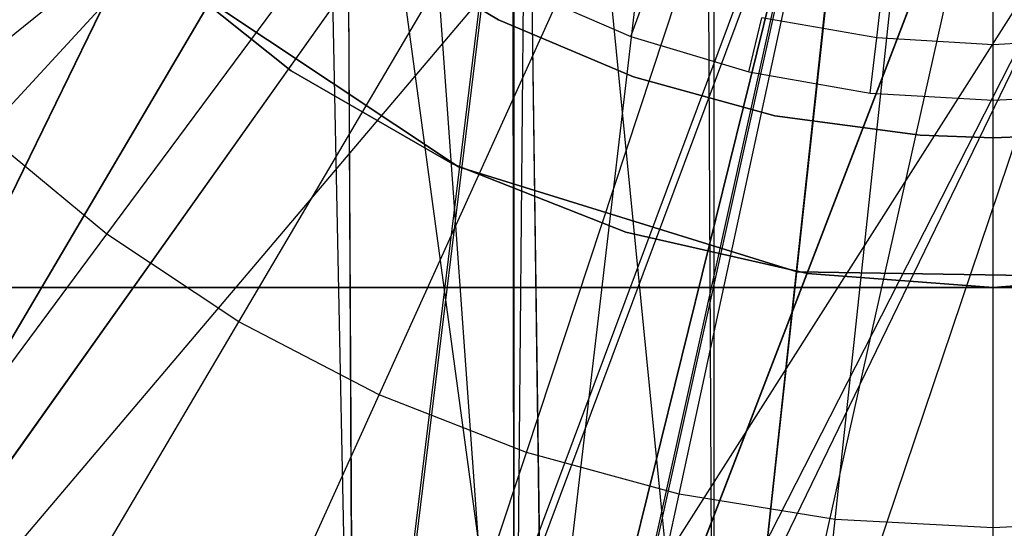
# Model space of a CAD drawing. Extents: x 0.1 to 16.1, y -7 to 7.
# Tile 22 of 68: x 7.7 to 8.1, y -0.6 to -0.4. Entities that reach past the tile are written whole.
import ezdxf

# ---------------------------------------------------------------- set-up
doc = ezdxf.new("R2010")
doc.units = 0
doc.header["$LTSCALE"] = 2.54
doc.layers.get('0').update_dxf_attribs({"color": 13, "linetype": 'CONTINUOUS'})

# ---------------------------------------------------------------- blocks, each defined once
blk = doc.blocks.new('DROPS_WOOD_E_PM_STL')
at = {"color": 0}
for p, q in [((7.82359, -0.79636, 29.37022), (7.80971, -0.12653, 29.37102)), ((7.82359, -0.79636, 29.37022), (7.80971, -0.12653, 29.37102)), ((7.80971, -0.13271, 41.35731), (7.90054, -0.80255, 41.36208)), ((7.80971, -0.13271, 41.35731), (7.90054, -0.80255, 41.36208)), ((7.82359, -0.79636, 29.37022), (7.8203, -0.14656, 29.37066)), ((7.82359, -0.79636, 29.37022), (7.8203, -0.14656, 29.37066)), ((7.82359, -0.80461, 45.362), (7.8203, -0.1548, 45.36223)), ((7.82359, -0.80461, 45.362), (7.8203, -0.1548, 45.36223)), ((7.83047, -0.16654, 33.88582), (7.5214, -0.8, 33.92177)), ((7.83047, -0.16654, 33.88582), (7.5214, -0.8, 33.92177)), ((7.83061, -0.16674, 40.86801), (7.5214, -0.8, 40.83204)), ((7.83061, -0.16674, 40.86801), (7.5214, -0.8, 40.83204)), ((7.84332, -0.18435, 16.34678), (7.88769, -0.8, 16.3452)), ((7.84332, -0.18435, 16.34678), (7.88769, -0.8, 16.3452)), ((7.86787, -0.21213, 33.88334), (7.5214, -0.8, 33.92177)), ((7.86787, -0.21213, 33.88334), (7.5214, -0.8, 33.92177)), ((7.5214, -0.8, 40.83204), (7.86787, -0.21213, 40.87047)), ((7.5214, -0.8, 40.83204), (7.86787, -0.21213, 40.87047)), ((7.67551, -0.43816, 2.22278), (7.87715, -0.21974, 2.19005)), ((7.67551, -0.43816, 2.22278), (7.87715, -0.21974, 2.19005)), ((7.89295, -0.23298, 33.37078), (7.18992, -0.79848, 33.4664)), ((7.89295, -0.23298, 33.37078), (7.18992, -0.79848, 33.4664)), ((7.89295, -0.23091, 29.36859), (7.82359, -0.79636, 29.37022)), ((7.89295, -0.23091, 29.36859), (7.82359, -0.79636, 29.37022)), ((7.88713, -0.22978, 16.34521), (7.88769, -0.8, 16.3452)), ((7.88713, -0.22978, 16.34521), (7.88769, -0.8, 16.3452)), ((7.88769, -0.23025, 28.33903), (7.88769, -0.8, 28.33903)), ((7.88769, -0.23025, 28.33903), (7.88769, -0.8, 28.33903)), ((7.90054, -0.79843, 33.37014), (7.89295, -0.23298, 33.37078)), ((7.90054, -0.79843, 33.37014), (7.89295, -0.23298, 33.37078)), ((7.88769, -0.8, 16.3452), (7.89295, -0.23455, 16.34503)), ((7.88769, -0.8, 16.3452), (7.89295, -0.23455, 16.34503)), ((7.72437, -0.47867, 2.22278), (7.90165, -0.24006, 2.19005)), ((7.72437, -0.47867, 2.22278), (7.90165, -0.24006, 2.19005)), ((7.82359, -0.80461, 45.362), (7.89295, -0.23916, 45.36421)), ((7.82359, -0.80461, 45.362), (7.89295, -0.23916, 45.36421)), ((7.89295, -0.2371, 41.36202), (7.90054, -0.80255, 41.36208)), ((7.89295, -0.2371, 41.36202), (7.90054, -0.80255, 41.36208)), ((7.91324, -0.24938, 33.88088), (7.5214, -0.8, 33.92177)), ((7.91324, -0.24938, 33.88088), (7.5214, -0.8, 33.92177)), ((7.91325, -0.24939, 40.87293), (7.5214, -0.8, 40.83204)), ((7.91325, -0.24939, 40.87293), (7.5214, -0.8, 40.83204)), ((7.91324, -0.24938, 33.88088), (7.96782, -0.8, 33.8787)), ((7.91324, -0.24938, 33.88088), (7.96782, -0.8, 33.8787)), ((7.77727, -0.51376, 2.22278), (7.92818, -0.25765, 2.19005)), ((7.77727, -0.51376, 2.22278), (7.92818, -0.25765, 2.19005)), ((7.83359, -0.54303, 2.22278), (7.95643, -0.27233, 2.19005)), ((7.83359, -0.54303, 2.22278), (7.95643, -0.27233, 2.19005)), ((7.94984, -0.27029, 28.3407), (7.88769, -0.8, 28.33903)), ((7.94984, -0.27029, 28.3407), (7.88769, -0.8, 28.33903)), ((7.94993, -0.27034, 16.34352), (7.88769, -0.8, 16.3452)), ((7.94993, -0.27034, 16.34352), (7.88769, -0.8, 16.3452)), ((7.96519, -0.27716, 40.87502), (7.5214, -0.8, 40.83204)), ((7.96519, -0.27716, 40.87502), (7.5214, -0.8, 40.83204)), ((7.96519, -0.27716, 40.87502), (7.96782, -0.8, 40.87511)), ((7.96519, -0.27716, 40.87502), (7.96782, -0.8, 40.87511)), ((7.96782, -0.27824, 33.8787), (7.96782, -0.8, 33.8787)), ((7.96782, -0.27824, 33.8787), (7.96782, -0.8, 33.8787)), ((7.89271, -0.56615, 2.22278), (7.98607, -0.28392, 2.19005)), ((7.89271, -0.56615, 2.22278), (7.98607, -0.28392, 2.19005)), ((8.01324, -0.28884, 29.36665), (7.82359, -0.79636, 29.37022)), ((8.01324, -0.28884, 29.36665), (7.82359, -0.79636, 29.37022)), ((8.14676, -0.2909, 33.36693), (7.90054, -0.79843, 33.37014)), ((8.14676, -0.2909, 33.36693), (7.90054, -0.79843, 33.37014)), ((8.01324, -0.2909, 33.36693), (7.90054, -0.79843, 33.37014)), ((8.01324, -0.2909, 33.36693), (7.90054, -0.79843, 33.37014)), ((8.01324, -0.29248, 16.34249), (7.88769, -0.8, 16.3452)), ((8.01324, -0.29248, 16.34249), (7.88769, -0.8, 16.3452)), ((7.88769, -0.8, 28.33903), (8.01324, -0.29248, 28.34174)), ((8.14676, -0.29248, 28.34174), (7.88769, -0.8, 28.33903)), ((8.14676, -0.29248, 28.34174), (7.88769, -0.8, 28.33903)), ((7.88769, -0.8, 28.33903), (8.01324, -0.29248, 28.34174)), ((7.90054, -0.80255, 41.36208), (8.01324, -0.29503, 41.36581)), ((7.90054, -0.80255, 41.36208), (8.01324, -0.29503, 41.36581)), ((7.95395, -0.58285, 2.22278), (8.01678, -0.2923, 2.19005)), ((7.95395, -0.58285, 2.22278), (8.01678, -0.2923, 2.19005)), ((8.13844, -0.29425, 40.87642), (7.96782, -0.8, 40.87511)), ((8.13844, -0.29425, 40.87642), (7.96782, -0.8, 40.87511)), ((7.96782, -0.8, 40.87511), (8.02269, -0.29447, 40.87644)), ((7.96782, -0.8, 40.87511), (8.02269, -0.29447, 40.87644)), ((7.96782, -0.8, 33.8787), (8.02296, -0.29453, 33.87737)), ((7.96782, -0.8, 33.8787), (8.02296, -0.29453, 33.87737)), ((8.14676, -0.29709, 45.36609), (7.82359, -0.80461, 45.362)), ((8.14676, -0.29709, 45.36609), (7.82359, -0.80461, 45.362)), ((8.01324, -0.29709, 45.36609), (7.82359, -0.80461, 45.362)), ((8.01324, -0.29709, 45.36609), (7.82359, -0.80461, 45.362)), ((8.0799, -0.3, 16.34211), (7.88769, -0.8, 16.3452)), ((8.0799, -0.3, 16.34211), (7.88769, -0.8, 16.3452)), ((8.0801, -0.3, 28.34211), (7.88769, -0.8, 28.33903)), ((8.0801, -0.3, 28.34211), (7.88769, -0.8, 28.33903)), ((8.08, -0.3, 33.87691), (7.96782, -0.8, 33.8787)), ((8.08, -0.3, 33.87691), (7.96782, -0.8, 33.8787)), ((8.08, -0.3, 40.87691), (7.96782, -0.8, 40.87511)), ((8.08, -0.3, 40.87691), (7.96782, -0.8, 40.87511)), ((8.01661, -0.59294, 2.22278), (8.04821, -0.29736, 2.19005)), ((8.01661, -0.59294, 2.22278), (8.04821, -0.29736, 2.19005)), ((8.08, -0.59632, 2.22278), (8.08, -0.29906, 2.19005)), ((8.08, -0.59632, 2.22278), (8.08, -0.29906, 2.19005)), ((7.83098, -0.36275, 41.3819), (7.88156, -0.39271, 41.3819)), ((7.88156, -0.39271, 40.8819), (7.83098, -0.36275, 40.8819)), ((7.83098, -0.36275, 41.3819), (7.88156, -0.39271, 41.3819)), ((7.88156, -0.39271, 40.8819), (7.83098, -0.36275, 40.8819)), ((7.83098, -0.36275, 33.88877), (7.88156, -0.39271, 33.88877)), ((7.88156, -0.39271, 33.38877), (7.83098, -0.36275, 33.38877)), ((7.83098, -0.36275, 33.88877), (7.88156, -0.39271, 33.88877)), ((7.88156, -0.39271, 33.38877), (7.83098, -0.36275, 33.38877)), ((7.73991, -0.36653, 16.03972), (7.79834, -0.41312, 16.03972)), ((7.79834, -0.41312, 14.93972), (7.73991, -0.36653, 14.93972)), ((7.73991, -0.36653, 16.03972), (7.79834, -0.41312, 16.03972)), ((7.79834, -0.41312, 14.93972), (7.73991, -0.36653, 14.93972)), ((7.74686, -0.37285, 213.39407), (7.8654, -0.45161, 213.39407)), ((7.8654, -0.45161, 213.47407), (7.74686, -0.37285, 213.47407)), ((7.8654, -0.45161, 213.47407), (7.74686, -0.37285, 213.47407)), ((7.74686, -0.37285, 213.39407), (7.8654, -0.45161, 213.39407)), ((7.93464, -0.39937, 14.93972), (7.94225, -0.37846, 14.94223)), ((7.93464, -0.39937, 14.93972), (7.94225, -0.37846, 14.94223)), ((8.03324, -0.40002, 14.94223), (8.0357, -0.37903, 14.94963)), ((8.03324, -0.40002, 14.94223), (8.0357, -0.37903, 14.94963)), ((7.88926, -0.37979, 14.93972), (7.93464, -0.39937, 14.93972)), ((7.88926, -0.37979, 14.93972), (7.93464, -0.39937, 14.93972)), ((8.08, -0.40275, 14.94223), (8.08, -0.38161, 14.94963)), ((8.08, -0.40275, 14.94223), (8.08, -0.38161, 14.94963)), ((7.88156, -0.39271, 41.3819), (7.93567, -0.41565, 41.3819)), ((7.93567, -0.41565, 40.8819), (7.88156, -0.39271, 40.8819)), ((7.88156, -0.39271, 41.3819), (7.93567, -0.41565, 41.3819)), ((7.88156, -0.39271, 41.3819), (7.88156, -0.39271, 40.8819)), ((7.93567, -0.41565, 40.8819), (7.88156, -0.39271, 40.8819)), ((7.88156, -0.39271, 41.3819), (7.88156, -0.39271, 40.8819)), ((7.88156, -0.39271, 33.88877), (7.93567, -0.41565, 33.88877)), ((7.93567, -0.41565, 33.38877), (7.88156, -0.39271, 33.38877)), ((7.88156, -0.39271, 33.88877), (7.93567, -0.41565, 33.88877)), ((7.88156, -0.39271, 33.88877), (7.88156, -0.39271, 33.38877)), ((7.93567, -0.41565, 33.38877), (7.88156, -0.39271, 33.38877)), ((7.88156, -0.39271, 33.88877), (7.88156, -0.39271, 33.38877)), ((7.98199, -0.41354, 14.93972), (7.98712, -0.39189, 14.94223)), ((7.98199, -0.41354, 14.93972), (7.98712, -0.39189, 14.94223)), ((8.03324, -0.40002, 14.94223), (7.98712, -0.39189, 14.94223)), ((8.03324, -0.40002, 14.94223), (7.98712, -0.39189, 14.94223)), ((7.93464, -0.39937, 14.93972), (7.98199, -0.41354, 14.93972)), ((7.93464, -0.39937, 14.93972), (7.98199, -0.41354, 14.93972)), ((8.03066, -0.42213, 14.93972), (8.03324, -0.40002, 14.94223)), ((8.03066, -0.42213, 14.93972), (8.03324, -0.40002, 14.94223)), ((8.08, -0.40275, 14.94223), (8.03324, -0.40002, 14.94223)), ((8.08, -0.40275, 14.94223), (8.03324, -0.40002, 14.94223)), ((8.12676, -0.40002, 14.94223), (8.08, -0.40275, 14.94223)), ((8.12676, -0.40002, 14.94223), (8.08, -0.40275, 14.94223)), ((8.08, -0.425, 14.93972), (8.08, -0.40275, 14.94223)), ((8.08, -0.425, 14.93972), (8.08, -0.40275, 14.94223)), ((7.79834, -0.41312, 16.03972), (7.86306, -0.45048, 16.03972)), ((7.86306, -0.45048, 14.93972), (7.79834, -0.41312, 14.93972)), ((7.79834, -0.41312, 16.03972), (7.86306, -0.45048, 16.03972)), ((7.79834, -0.41312, 16.03972), (7.79834, -0.41312, 14.93972)), ((7.86306, -0.45048, 14.93972), (7.79834, -0.41312, 14.93972)), ((7.79834, -0.41312, 16.03972), (7.79834, -0.41312, 14.93972)), ((7.98199, -0.41354, 14.93972), (8.03066, -0.42213, 14.93972)), ((7.98199, -0.41354, 14.93972), (8.03066, -0.42213, 14.93972)), ((7.93567, -0.41565, 41.3819), (7.99236, -0.43118, 41.3819)), ((7.99236, -0.43118, 40.8819), (7.93567, -0.41565, 40.8819)), ((7.93567, -0.41565, 41.3819), (7.99236, -0.43118, 41.3819)), ((7.93567, -0.41565, 41.3819), (7.93567, -0.41565, 40.8819)), ((7.99236, -0.43118, 40.8819), (7.93567, -0.41565, 40.8819)), ((7.93567, -0.41565, 41.3819), (7.93567, -0.41565, 40.8819)), ((7.93567, -0.41565, 33.88877), (7.99236, -0.43118, 33.88877)), ((7.99236, -0.43118, 33.38877), (7.93567, -0.41565, 33.38877)), ((7.93567, -0.41565, 33.88877), (7.99236, -0.43118, 33.88877)), ((7.93567, -0.41565, 33.88877), (7.93567, -0.41565, 33.38877)), ((7.99236, -0.43118, 33.38877), (7.93567, -0.41565, 33.38877)), ((7.93567, -0.41565, 33.88877), (7.93567, -0.41565, 33.38877)), ((8.03066, -0.42213, 14.93972), (8.08, -0.425, 14.93972)), ((8.03066, -0.42213, 14.93972), (8.08, -0.425, 14.93972)), ((8.08, -0.425, 14.93972), (8.12934, -0.42213, 14.93972)), ((8.08, -0.425, 14.93972), (8.12934, -0.42213, 14.93972)), ((7.99236, -0.43118, 41.3819), (8.05061, -0.43902, 41.3819)), ((8.05061, -0.43902, 40.8819), (7.99236, -0.43118, 40.8819)), ((7.99236, -0.43118, 41.3819), (8.05061, -0.43902, 41.3819)), ((7.99236, -0.43118, 41.3819), (7.99236, -0.43118, 40.8819)), ((8.05061, -0.43902, 40.8819), (7.99236, -0.43118, 40.8819)), ((7.99236, -0.43118, 41.3819), (7.99236, -0.43118, 40.8819)), ((7.99236, -0.43118, 33.88877), (8.05061, -0.43902, 33.88877)), ((8.05061, -0.43902, 33.38877), (7.99236, -0.43118, 33.38877)), ((7.99236, -0.43118, 33.88877), (8.05061, -0.43902, 33.88877)), ((7.99236, -0.43118, 33.88877), (7.99236, -0.43118, 33.38877)), ((8.05061, -0.43902, 33.38877), (7.99236, -0.43118, 33.38877)), ((7.99236, -0.43118, 33.88877), (7.99236, -0.43118, 33.38877)), ((7.72437, -0.47867, 2.22278), (7.67551, -0.43816, 2.22278)), ((7.72437, -0.47867, 2.22278), (7.67551, -0.43816, 2.22278)), ((8.05061, -0.43902, 41.3819), (8.08, -0.44, 41.3819)), ((8.08, -0.44, 40.8819), (8.05061, -0.43902, 40.8819)), ((8.05061, -0.43902, 41.3819), (8.08, -0.44, 41.3819)), ((8.05061, -0.43902, 41.3819), (8.05061, -0.43902, 40.8819)), ((8.08, -0.44, 40.8819), (8.05061, -0.43902, 40.8819)), ((8.05061, -0.43902, 41.3819), (8.05061, -0.43902, 40.8819)), ((8.05061, -0.43902, 33.88877), (8.08, -0.44, 33.88877)), ((8.08, -0.44, 33.38877), (8.05061, -0.43902, 33.38877)), ((8.05061, -0.43902, 33.88877), (8.08, -0.44, 33.88877)), ((8.05061, -0.43902, 33.88877), (8.05061, -0.43902, 33.38877)), ((8.08, -0.44, 33.38877), (8.05061, -0.43902, 33.38877)), ((8.05061, -0.43902, 33.88877), (8.05061, -0.43902, 33.38877)), ((8.08, -0.44, 41.3819), (8.10939, -0.43902, 41.3819)), ((8.10939, -0.43902, 40.8819), (8.08, -0.44, 40.8819)), ((8.10939, -0.43902, 40.8819), (8.08, -0.44, 40.8819)), ((8.08, -0.44, 41.3819), (8.10939, -0.43902, 41.3819)), ((8.08, -0.44, 33.88877), (8.10939, -0.43902, 33.88877)), ((8.10939, -0.43902, 33.38877), (8.08, -0.44, 33.38877)), ((8.10939, -0.43902, 33.38877), (8.08, -0.44, 33.38877)), ((8.08, -0.44, 33.88877), (8.10939, -0.43902, 33.88877)), ((8.08, -0.44, 41.3819), (8.08, -0.44, 40.8819)), ((8.08, -0.44, 41.3819), (8.08, -0.44, 40.8819)), ((8.08, -0.44, 33.88877), (8.08, -0.44, 33.38877)), ((8.08, -0.44, 33.88877), (8.08, -0.44, 33.38877)), ((7.86306, -0.45048, 16.03972), (7.93262, -0.47779, 16.03972)), ((7.93262, -0.47779, 14.93972), (7.86306, -0.45048, 14.93972)), ((7.86306, -0.45048, 16.03972), (7.93262, -0.47779, 16.03972)), ((7.86306, -0.45048, 16.03972), (7.86306, -0.45048, 14.93972)), ((7.93262, -0.47779, 14.93972), (7.86306, -0.45048, 14.93972)), ((7.86306, -0.45048, 16.03972), (7.86306, -0.45048, 14.93972)), ((7.8654, -0.45161, 213.39407), (7.8654, -0.45161, 213.47407)), ((7.8654, -0.45161, 213.39407), (8.00133, -0.49377, 213.39407)), ((8.00133, -0.49377, 213.47407), (7.8654, -0.45161, 213.47407)), ((7.8654, -0.45161, 213.39407), (7.8654, -0.45161, 213.47407)), ((8.00133, -0.49377, 213.47407), (7.8654, -0.45161, 213.47407)), ((7.8654, -0.45161, 213.39407), (8.00133, -0.49377, 213.39407)), ((7.93262, -0.47779, 16.03972), (8.00548, -0.49442, 16.03972)), ((8.00548, -0.49442, 14.93972), (7.93262, -0.47779, 14.93972)), ((7.93262, -0.47779, 16.03972), (8.00548, -0.49442, 16.03972)), ((7.93262, -0.47779, 16.03972), (7.93262, -0.47779, 14.93972)), ((8.00548, -0.49442, 14.93972), (7.93262, -0.47779, 14.93972)), ((7.93262, -0.47779, 16.03972), (7.93262, -0.47779, 14.93972)), ((7.55005, -0.71331, 2.286), (7.72437, -0.47867, 2.22278)), ((7.55005, -0.71331, 2.286), (7.72437, -0.47867, 2.22278)), ((7.77727, -0.51376, 2.22278), (7.72437, -0.47867, 2.22278)), ((7.77727, -0.51376, 2.22278), (7.72437, -0.47867, 2.22278)), ((8.00133, -0.49377, 213.39407), (8.00133, -0.49377, 213.47407)), ((8.00133, -0.49377, 213.39407), (8.14362, -0.49594, 213.39407)), ((8.14362, -0.49594, 213.47407), (8.00133, -0.49377, 213.47407)), ((8.00133, -0.49377, 213.39407), (8.00133, -0.49377, 213.47407)), ((8.14362, -0.49594, 213.47407), (8.00133, -0.49377, 213.47407)), ((8.00133, -0.49377, 213.39407), (8.14362, -0.49594, 213.39407)), ((8.00548, -0.49442, 16.03972), (8.08, -0.5, 16.03972)), ((8.08, -0.5, 14.93972), (8.00548, -0.49442, 14.93972)), ((8.00548, -0.49442, 16.03972), (8.08, -0.5, 16.03972)), ((8.00548, -0.49442, 16.03972), (8.00548, -0.49442, 14.93972)), ((8.08, -0.5, 14.93972), (8.00548, -0.49442, 14.93972)), ((8.00548, -0.49442, 16.03972), (8.00548, -0.49442, 14.93972)), ((8.08, -0.5, 16.03972), (8.15452, -0.49442, 16.03972)), ((8.15452, -0.49442, 14.93972), (8.08, -0.5, 14.93972)), ((8.08, -0.5, 16.03972), (8.15452, -0.49442, 16.03972)), ((8.15452, -0.49442, 14.93972), (8.08, -0.5, 14.93972)), ((8.08, -0.5, 16.03972), (7.59771, -0.5, 16.03972)), ((7.59771, -0.5, 16.33972), (8.56229, -0.5, 16.33972)), ((7.59771, -0.5, 16.33972), (8.56229, -0.5, 16.33972)), ((8.08, -0.5, 16.03972), (7.59771, -0.5, 16.03972)), ((8.56229, -0.5, 16.03972), (8.08, -0.5, 16.03972)), ((8.56229, -0.5, 16.03972), (8.08, -0.5, 16.03972)), ((8.08, -0.5, 16.03972), (8.08, -0.5, 14.93972)), ((8.08, -0.5, 16.03972), (8.08, -0.5, 14.93972)), ((7.62888, -0.7656, 2.286), (7.77727, -0.51376, 2.22278)), ((7.62888, -0.7656, 2.286), (7.77727, -0.51376, 2.22278)), ((7.83359, -0.54303, 2.22278), (7.77727, -0.51376, 2.22278)), ((7.83359, -0.54303, 2.22278), (7.77727, -0.51376, 2.22278)), ((7.71281, -0.80921, 2.286), (7.83359, -0.54303, 2.22278)), ((7.71281, -0.80921, 2.286), (7.83359, -0.54303, 2.22278)), ((7.89271, -0.56615, 2.22278), (7.83359, -0.54303, 2.22278)), ((7.89271, -0.56615, 2.22278), (7.83359, -0.54303, 2.22278)), ((7.8009, -0.84366, 2.286), (7.89271, -0.56615, 2.22278)), ((7.8009, -0.84366, 2.286), (7.89271, -0.56615, 2.22278)), ((7.95395, -0.58285, 2.22278), (7.89271, -0.56615, 2.22278)), ((7.95395, -0.58285, 2.22278), (7.89271, -0.56615, 2.22278)), ((7.89216, -0.86854, 2.286), (7.95395, -0.58285, 2.22278)), ((7.89216, -0.86854, 2.286), (7.95395, -0.58285, 2.22278)), ((8.01661, -0.59294, 2.22278), (7.95395, -0.58285, 2.22278)), ((8.01661, -0.59294, 2.22278), (7.95395, -0.58285, 2.22278)), ((7.98554, -0.88359, 2.286), (8.01661, -0.59294, 2.22278)), ((7.98554, -0.88359, 2.286), (8.01661, -0.59294, 2.22278)), ((8.08, -0.59632, 2.22278), (8.01661, -0.59294, 2.22278)), ((8.08, -0.59632, 2.22278), (8.01661, -0.59294, 2.22278)), ((8.14338, -0.59294, 2.22278), (8.08, -0.59632, 2.22278)), ((8.14338, -0.59294, 2.22278), (8.08, -0.59632, 2.22278)), ((8.08, -0.88862, 2.286), (8.08, -0.59632, 2.22278)), ((8.08, -0.88862, 2.286), (8.08, -0.59632, 2.22278))]:
    blk.add_line(p, q, dxfattribs=at)

msp = doc.modelspace()

# ---------------------------------------------------------------- block references
at = {"color": 0}
msp.add_blockref('DROPS_WOOD_E_PM_STL', (0, 0), dxfattribs=at)

doc.saveas('drawing.dxf')
